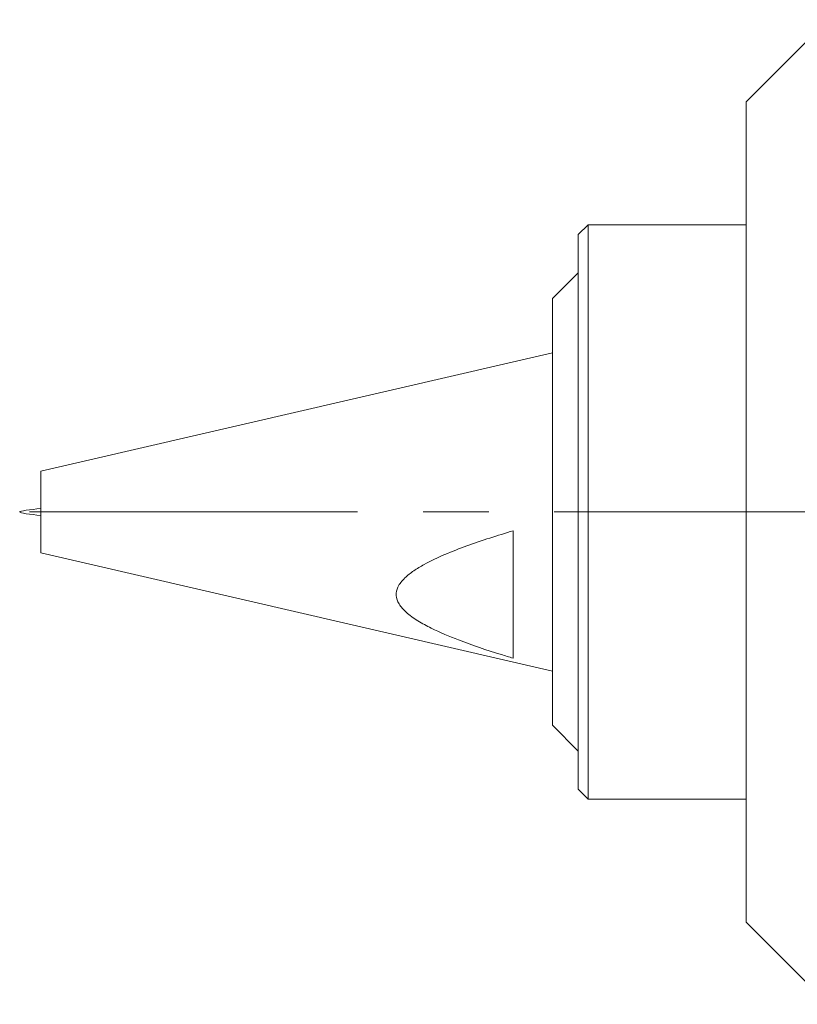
# Model space of a CAD drawing. Header units: inches. Extents: x 1 to 19.9, y 2.6 to 16.1.
# Tile 1 of 70: x 3.3 to 4.5, y 8.8 to 10.3. Entities that reach past the tile are written whole.
import ezdxf

# ---------------------------------------------------------------- set-up
doc = ezdxf.new("R2010")
doc.units = ezdxf.units.IN
doc.header["$MEASUREMENT"] = 0
doc.linetypes.add('CENTERX2', pattern=[0.8, 0.5, -0.1, 0.1, -0.1])
doc.layers.add('SLD-0', color=7, linetype='Continuous')

msp = doc.modelspace()

# ---------------------------------------------------------------- linework, layer by layer
at = {"color": 7, "linetype": 'Continuous', "lineweight": 15}
for p, q in [((4.5133, 10.3121), (4.3883, 10.1871)), ((4.3883, 8.9371), (4.3883, 10.1871)), ((4.1476, 9.9996), (4.1326, 9.9846)), ((4.3883, 9.9996), (4.1476, 9.9996)), ((4.1476, 9.9996), (4.1476, 9.1246)), ((4.1326, 9.1396), (4.1326, 9.9846)), ((4.1326, 9.9264), (4.0933, 9.8871)), ((4.0933, 9.2371), (4.0933, 9.8871)), ((4.0933, 9.8046), (3.3133, 9.6245)), ((3.3133, 9.6245), (3.3133, 9.4997)), ((4.0333, 9.5335), (4.0333, 9.3393)), ((3.3133, 9.4997), (4.0933, 9.3196)), ((4.0933, 9.2371), (4.1326, 9.1977)), ((4.1326, 9.1396), (4.1476, 9.1246)), ((4.1476, 9.1246), (4.3883, 9.1246)), ((4.3883, 8.9371), (4.5133, 8.8121))]:
    msp.add_line(p, q, dxfattribs=at)
msp.add_open_spline([(3.3133, 9.5673), (3.2973, 9.5656), (3.2653, 9.5621), (3.2973, 9.5586), (3.3133, 9.5568)], degree=3, dxfattribs=at)
msp.add_open_spline([(4.0333, 9.3393), (4.0271, 9.3412), (3.999, 9.3497), (3.9566, 9.3639), (3.9145, 9.3816), (3.8877, 9.3959), (3.8707, 9.408), (3.8587, 9.4212), (3.8538, 9.4348), (3.857, 9.449), (3.8673, 9.4617), (3.8816, 9.4728), (3.902, 9.4849), (3.9291, 9.4977), (3.9742, 9.5152), (4.0096, 9.5262), (4.0333, 9.5335)], degree=3, knots=[0, 0, 0, 0, 0.0434604, 0.1980986, 0.3032109, 0.3581984, 0.4129695, 0.4565509, 0.4960394, 0.5334295, 0.5799148, 0.6239229, 0.6680665, 0.7502402, 0.8325374, 1, 1, 1, 1], dxfattribs=at)
at = {"layer": 'SLD-0', "color": 7, "linetype": 'CENTERX2', "lineweight": 0}
msp.add_line((3.296, 9.5621), (6.4823, 9.5621), dxfattribs=at)

doc.saveas('drawing.dxf')
